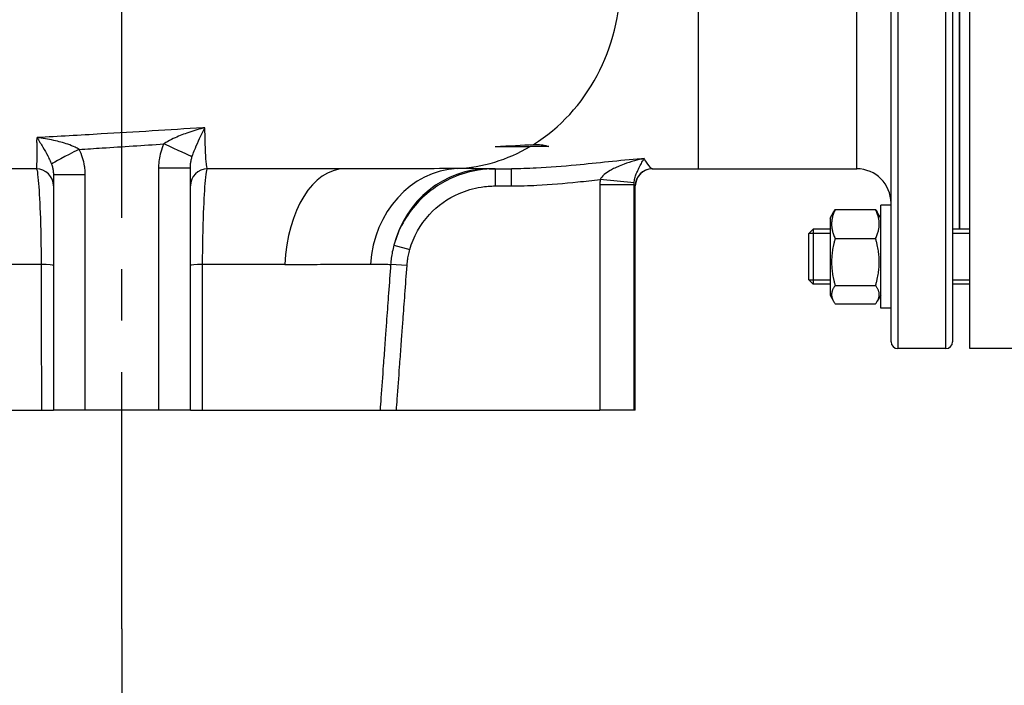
# Model space of a CAD drawing. Header units: millimetres. Extents: x -309 to 8091, y -6405 to -465.
# Tile 36 of 58: x 2518 to 2806, y -2874 to -2680. Entities that reach past the tile are written whole.
import ezdxf

# ---------------------------------------------------------------- set-up
doc = ezdxf.new("R2010")
doc.units = ezdxf.units.MM
doc.header["$LTSCALE"] = 20
doc.linetypes.add('MITTE', pattern=[2, 1.25, -0.25, 0.25, -0.25])
doc.layers.get('DEFPOINTS').update_dxf_attribs({"linetype": 'CONTINUOUS'})
for name, color, linetype in [('02-LINIE-035', 2, 'CONTINUOUS'), ('05-ACHSE', 1, 'MITTE'), ('06-MASSE1', 1, 'CONTINUOUS')]:
    doc.layers.add(name, color=color, linetype=linetype)
doc.styles.add('ACA_NORM', font='ROMANS.SHX')
doc.dimstyles.new('1-20', dxfattribs={"dimscale": 20, "dimtxt": 2.5, "dimasz": 3.5, "dimexe": 1, "dimexo": 0, "dimgap": 1, "dimtad": 1, "dimdec": 0, "dimzin": 0, "dimdsep": 46, "dimtxsty": 'ACA_NORM', "dimcen": 0, "dimadec": 0, "dimazin": 0, "dimtfac": 2.4, "dimtdec": 0, "dimtmove": 0, "dimatfit": 3, "dimfxl": 1, "dimtolj": 1, "dimtzin": 0, "dimarcsym": 0})

# ---------------------------------------------------------------- blocks, each defined once
blk = doc.blocks.new('*D11')
at = {"layer": '06-MASSE1', "color": 0, "lineweight": -2}
for p, q in [((3341.96, -2683.6), (3341.96, -3568.46)), ((2548.26, -2857.83), (2548.26, -3568.46)), ((2618.26, -3548.46), (3271.96, -3548.46))]:
    blk.add_line(p, q, dxfattribs=at)
at = {"layer": '06-MASSE1', "color": 0}
for points in [[(2618.26, -3536.79), (2618.26, -3560.13), (2548.26, -3548.46)], [(3271.96, -3536.79), (3271.96, -3560.13), (3341.96, -3548.46)]]:
    blk.add_solid(points, dxfattribs=at)
at = {"layer": 'DEFPOINTS', "color": 0}
for p in [(3341.96, -2683.6), (2548.26, -2857.83), (3341.96, -3548.46)]:
    blk.add_point(p, dxfattribs=at)
at = {"layer": '06-MASSE1', "color": 0, "insert": (2945.11, -3503.46), "char_height": 50, "attachment_point": 5, "style": 'ACA_NORM'}
blk.add_mtext('\\A1;790', dxfattribs=at)

msp = doc.modelspace()

# ---------------------------------------------------------------- linework, layer by layer
at = {"layer": '02-LINIE-035'}
for p, q in [((2774.96, -2556), (2774.96, -2776)), ((2788.96, -2776), (2788.96, -2556)), ((2795.96, -2776), (2795.96, -2556)), ((2772.96, -2774), (2772.96, -2558)), ((2790.96, -2558), (2790.96, -2774)), ((2792.96, -2639.55), (2792.96, -2741.14)), ((2792.96, -2741.14), (2792.96, -2639.55)), ((2716.66, -2674.39), (2716.66, -2723.5)), ((2762.96, -2723.5), (2762.96, -2674.39)), ((2657.33, -2717), (2667.5, -2717)), ((2673.02, -2717), (2667.5, -2717)), ((2523.26, -2723.5), (2417.33, -2723.5)), ((2558.97, -2723.25), (2568.26, -2723.25)), ((2558.97, -2723.25), (2558.97, -2794)), ((2568.26, -2794), (2568.26, -2723.25)), ((2613.3, -2723.5), (2573.26, -2723.5)), ((2655.53, -2723.5), (2662.08, -2723.5)), ((2657.34, -2723.5), (2657.34, -2728.5)), ((2662.08, -2728.5), (2662.08, -2723.5)), ((2703.19, -2723.5), (2716.66, -2723.5)), ((2716.66, -2723.5), (2762.96, -2723.5)), ((2528.26, -2725.14), (2537.55, -2725.14)), ((2528.26, -2725.14), (2528.26, -2794)), ((2537.55, -2794), (2537.55, -2725.14)), ((2697.9, -2727.64), (2687.98, -2726.63)), ((2657.34, -2728.5), (2662.08, -2728.5)), ((2697.88, -2728.17), (2687.9, -2728.17)), ((2687.9, -2728.17), (2687.9, -2794)), ((2697.88, -2794), (2697.88, -2728.17)), ((2698.26, -2728.5), (2698.19, -2728.5)), ((2698.26, -2794), (2698.26, -2728.5)), ((2756.66, -2735.41), (2768.45, -2735.41)), ((2769.96, -2764.14), (2769.96, -2734.14)), ((2772.96, -2734.14), (2769.96, -2734.14)), ((2755.16, -2737.89), (2756.16, -2736.16)), ((2755.16, -2737.89), (2755.16, -2760.39)), ((2769.96, -2737.89), (2768.95, -2736.16)), ((2748.96, -2742.37), (2750.18, -2741.14)), ((2750.18, -2741.14), (2750.18, -2757.14)), ((2755.16, -2741.14), (2750.18, -2741.14)), ((2795.96, -2741.14), (2790.96, -2741.14)), ((2748.96, -2755.92), (2748.96, -2742.37)), ((2755.16, -2742.35), (2748.98, -2742.35)), ((2756.66, -2743.84), (2768.45, -2743.84)), ((2795.96, -2742.35), (2790.96, -2742.35)), ((2627.73, -2745.8), (2632.36, -2747.08)), ((2524.69, -2751.4), (2469.74, -2751.4)), ((2595.91, -2751.4), (2571.83, -2751.4)), ((2631.56, -2751.75), (2626.78, -2751.4)), ((2748.96, -2755.92), (2750.18, -2757.14)), ((2748.98, -2755.94), (2755.16, -2755.94)), ((2755.16, -2757.14), (2750.18, -2757.14)), ((2756.66, -2757.58), (2768.45, -2757.58)), ((2790.96, -2755.94), (2795.96, -2755.94)), ((2795.96, -2757.14), (2790.96, -2757.14)), ((2755.16, -2760.39), (2756.16, -2762.13)), ((2769.96, -2760.39), (2768.95, -2762.13)), ((2756.66, -2762.88), (2768.45, -2762.88)), ((2772.96, -2764.14), (2769.96, -2764.14)), ((2788.96, -2776), (2774.96, -2776)), ((2815.96, -2776), (2795.96, -2776)), ((2472.84, -2794), (2524.74, -2794)), ((2524.74, -2794), (2528.26, -2794)), ((2537.55, -2794), (2528.26, -2794)), ((2558.97, -2794), (2537.55, -2794)), ((2568.26, -2794), (2558.97, -2794)), ((2568.26, -2794), (2571.78, -2794)), ((2571.78, -2794), (2623.68, -2794)), ((2623.68, -2794), (2628.47, -2794)), ((2628.47, -2794), (2687.9, -2794)), ((2697.88, -2794), (2687.9, -2794)), ((2698.26, -2794), (2697.88, -2794))]:
    msp.add_line(p, q, dxfattribs=at)
for centre, radius, start, end in [((2523.26, -2728.5), 5, 0, 90), ((2573.26, -2728.5), 5, 90, 180), ((2703.26, -2728.5), 5, 90, 180), ((2762.96, -2733.5), 10, 0, 90), ((2774.96, -2774), 2, 180, 270), ((2788.96, -2774), 2, 270, 0)]:
    msp.add_arc(centre, radius, start, end, dxfattribs=at)
for centre, major_axis, ratio, start_param, end_param in [((2643.91, -2668.5), (0, 55), 0.909469, 3.654796, 4.712389), ((2536.59, -2717.84), (-8.99, -4.39), 0.036679, 4.787395, 6.112948), ((2559.71, -2716.23), (9.18, -3.98), 0.032613, 0.189796, 1.495701), ((2643.91, -2668.5), (0, -55), 0.909469, 0.045759, 0.491092), ((2613.3, -2753.5), (0, 30), 0.581216, 0, 1.500983), ((2647.44, -2753.41), (-0.16, 30), 0.886173, 0.041057, 1.496345), ((2655.53, -2753.5), (0, 30), 0.958549, 0, 1.311414), ((2703.19, -2728.5), (0, 5), 0.999555, 0, 1.570796), ((2523.26, -2751.75), (5, 0), 0.072815, 0, 1.279945), ((2573.26, -2751.75), (-5, 0), 0.072815, 5.00324, 6.283185)]:
    msp.add_ellipse(centre, major_axis=major_axis, ratio=ratio, start_param=start_param, end_param=end_param, dxfattribs=at)
for points, knots in [([(2572.5, -2711.49), (2572.31, -2711.5), (2572.13, -2711.51), (2562.1, -2712.16), (2552.08, -2712.76), (2535.94, -2713.7), (2529.69, -2714.05), (2523.47, -2714.38)], [21.169118, 21.169118, 21.169118, 21.169118, 21.226177, 21.226177, 24.258488, 24.258488, 26.171552, 26.171552, 26.171552, 26.171552]), ([(2572.5, -2711.49), (2570.92, -2711.9), (2569.33, -2712.37), (2566.41, -2713.35), (2565.07, -2713.87), (2563.06, -2714.77), (2562.33, -2715.13), (2561.26, -2715.74), (2560.87, -2715.98), (2560.53, -2716.23)], [-0.001847, -0.001847, -0.001847, -0.001847, 0.628877, 0.628877, 1.197418, 1.197418, 1.552755, 1.552755, 1.774842, 1.774842, 1.774842, 1.774842]), ([(2568.74, -2720.07), (2568.84, -2719.76), (2568.95, -2719.43), (2569.27, -2718.56), (2569.49, -2718.01), (2570.09, -2716.55), (2570.51, -2715.62), (2571.44, -2713.63), (2571.97, -2712.55), (2572.5, -2711.49)], [-1.774842, -1.774842, -1.774842, -1.774842, -1.552755, -1.552755, -1.197418, -1.197418, -0.628877, -0.628877, 0.001847, 0.001847, 0.001847, 0.001847]), ([(2573.26, -2723.5), (2573.11, -2723.5), (2572.98, -2722.75), (2572.76, -2719.92), (2572.67, -2717.99), (2572.56, -2714.27), (2572.53, -2712.94), (2572.5, -2711.49)], [0, 0, 0, 0, 1.782965, 1.782965, 3.390145, 3.390145, 4.159138, 4.159138, 4.159138, 4.159138]), ([(2535.75, -2717.84), (2535.42, -2717.62), (2535.04, -2717.41), (2533.97, -2716.89), (2533.23, -2716.59), (2531.17, -2715.89), (2529.77, -2715.51), (2526.75, -2714.86), (2525.09, -2714.59), (2523.47, -2714.38)], [0, 0, 0, 0, 0.232203, 0.232203, 0.603727, 0.603727, 1.198165, 1.198165, 1.857621, 1.857621, 1.857621, 1.857621]), ([(2523.47, -2714.38), (2524.05, -2715.3), (2524.63, -2716.25), (2525.67, -2718.03), (2526.15, -2718.87), (2526.85, -2720.2), (2527.1, -2720.7), (2527.46, -2721.51), (2527.59, -2721.81), (2527.7, -2722.11)], [-1.857621, -1.857621, -1.857621, -1.857621, -1.198165, -1.198165, -0.603727, -0.603727, -0.232203, -0.232203, 0, 0, 0, 0]), ([(2523.46, -2715.81), (2523.43, -2718.11), (2523.41, -2719.93), (2523.35, -2722.73), (2523.31, -2723.5), (2523.26, -2723.5)], [6.680127, 6.680127, 6.680127, 6.680127, 8.15207, 8.15207, 9.881296, 9.881296, 9.881296, 9.881296]), ([(2535.75, -2717.84), (2538.01, -2717.7), (2540.26, -2717.56), (2548.5, -2717.03), (2554.52, -2716.63), (2560.53, -2716.23)], [-24.959337, -24.959337, -24.959337, -24.959337, -24.258488, -24.258488, -22.402302, -22.402302, -22.402302, -22.402302]), ([(2537.55, -2725.14), (2537.55, -2724.82), (2537.54, -2724.51), (2537.49, -2723.69), (2537.43, -2723.19), (2537.23, -2721.89), (2537.04, -2721.11), (2536.52, -2719.48), (2536.17, -2718.64), (2535.75, -2717.84)], [0, 0, 0, 0, 0.0942118, 0.0942118, 0.2449506, 0.2449506, 0.4861328, 0.4861328, 0.7536943, 0.7536943, 0.7536943, 0.7536943]), ([(2560.53, -2716.23), (2560.16, -2717.01), (2559.86, -2717.82), (2559.41, -2719.39), (2559.25, -2720.14), (2559.07, -2721.39), (2559.03, -2721.87), (2558.98, -2722.65), (2558.97, -2722.95), (2558.97, -2723.25)], [0, 0, 0, 0, 0.2560023, 0.2560023, 0.4867649, 0.4867649, 0.6309915, 0.6309915, 0.7211332, 0.7211332, 0.7211332, 0.7211332]), ([(2668.46, -2716.41), (2668.72, -2716.4), (2668.97, -2716.39), (2670.59, -2716.39), (2671.85, -2716.61), (2673.02, -2717)], [-1.096567, -1.096567, -1.096567, -1.096567, -0.928812, -0.928812, 0, 0, 0, 0]), ([(2568.26, -2723.25), (2568.26, -2723.12), (2568.26, -2722.99), (2568.28, -2722.64), (2568.29, -2722.43), (2568.35, -2721.87), (2568.4, -2721.53), (2568.54, -2720.81), (2568.63, -2720.44), (2568.74, -2720.07)], [-0.7211332, -0.7211332, -0.7211332, -0.7211332, -0.6309915, -0.6309915, -0.4867649, -0.4867649, -0.2560023, -0.2560023, 0, 0, 0, 0]), ([(2700.82, -2720.51), (2700.56, -2720.53), (2700.3, -2720.55), (2693.57, -2721.1), (2687.22, -2721.84), (2677.03, -2722.81), (2673.14, -2723.13), (2666.87, -2723.43), (2664.47, -2723.5), (2662.08, -2723.5)], [2.044095, 2.044095, 2.044095, 2.044095, 2.12022, 2.12022, 4.031404, 4.031404, 5.225894, 5.225894, 5.97245, 5.97245, 5.97245, 5.97245]), ([(2700.82, -2720.51), (2699.9, -2720.69), (2698.97, -2720.91), (2697.01, -2721.44), (2695.97, -2721.77), (2694.33, -2722.37), (2693.71, -2722.61), (2692.82, -2723.01), (2692.53, -2723.14), (2691.79, -2723.5), (2691.36, -2723.73), (2690.28, -2724.35), (2689.69, -2724.76), (2688.65, -2725.65), (2688.22, -2726.14), (2687.98, -2726.63)], [-2.341756, -2.341756, -2.341756, -2.341756, -1.931949, -1.931949, -1.463598, -1.463598, -1.170878, -1.170878, -1.024518, -1.024518, -0.790343, -0.790343, -0.415662, -0.415662, 0, 0, 0, 0]), ([(2697.9, -2727.64), (2697.93, -2727.17), (2698.03, -2726.69), (2698.26, -2725.8), (2698.4, -2725.39), (2698.65, -2724.74), (2698.76, -2724.49), (2698.93, -2724.1), (2699, -2723.94), (2699.21, -2723.5), (2699.35, -2723.2), (2699.73, -2722.46), (2699.96, -2722.01), (2700.41, -2721.21), (2700.61, -2720.84), (2700.82, -2720.51)], [0, 0, 0, 0, 0.415662, 0.415662, 0.790343, 0.790343, 1.024518, 1.024518, 1.170878, 1.170878, 1.463598, 1.463598, 1.931949, 1.931949, 2.341756, 2.341756, 2.341756, 2.341756]), ([(2703.19, -2723.5), (2702.97, -2723.5), (2702.48, -2722.92), (2701.46, -2721.47), (2701.15, -2721.01), (2700.82, -2720.51)], [0, 0, 0, 0, 1.517505, 1.517505, 2.071412, 2.071412, 2.071412, 2.071412]), ([(2523.26, -2723.5), (2523.33, -2723.5), (2523.4, -2723.67), (2523.59, -2724.56), (2523.72, -2725.54), (2524.03, -2729.14), (2524.23, -2732.38), (2524.55, -2740.74), (2524.67, -2746.03), (2524.69, -2751.4)], [0, 0, 0, 0, 0.474243, 0.474243, 1.233033, 1.233033, 2.447096, 2.447096, 3.793948, 3.793948, 3.793948, 3.793948]), ([(2527.7, -2722.11), (2527.83, -2722.45), (2527.94, -2722.8), (2528.1, -2723.48), (2528.16, -2723.81), (2528.23, -2724.34), (2528.24, -2724.55), (2528.26, -2724.88), (2528.26, -2725.01), (2528.26, -2725.14)], [-0.7536943, -0.7536943, -0.7536943, -0.7536943, -0.4861328, -0.4861328, -0.2449506, -0.2449506, -0.0942118, -0.0942118, 0, 0, 0, 0]), ([(2571.83, -2751.4), (2571.85, -2746.03), (2571.97, -2740.74), (2572.29, -2732.38), (2572.49, -2729.14), (2572.8, -2725.54), (2572.93, -2724.56), (2573.12, -2723.67), (2573.19, -2723.5), (2573.26, -2723.5)], [0, 0, 0, 0, 1.346851, 1.346851, 2.560915, 2.560915, 3.319704, 3.319704, 3.793948, 3.793948, 3.793948, 3.793948]), ([(2646.19, -2723.44), (2645.5, -2723.44), (2644.79, -2723.44), (2640.28, -2723.46), (2635.81, -2723.47), (2627.49, -2723.49), (2624.04, -2723.49), (2618.1, -2723.49), (2615.73, -2723.5), (2613.3, -2723.5)], [2.6728899, 2.6728899, 2.6728899, 2.6728899, 2.7147635, 2.7147635, 2.9265237, 2.9265237, 3.0588738, 3.0588738, 3.1415927, 3.1415927, 3.1415927, 3.1415927]), ([(2657.34, -2723.5), (2655.69, -2723.5), (2654.03, -2723.63), (2649.76, -2724.32), (2647.2, -2725.08), (2640.91, -2727.85), (2637.36, -2730.39), (2631.33, -2737), (2628.97, -2741.25), (2627.73, -2745.8)], [0, 0, 0, 0, 0.415656, 0.415656, 1.080707, 1.080707, 2.144787, 2.144787, 3.325251, 3.325251, 3.325251, 3.325251]), ([(2655.53, -2723.5), (2654.52, -2723.5), (2653.47, -2723.48), (2651.39, -2723.46), (2650.38, -2723.45), (2648.71, -2723.44), (2648.06, -2723.44), (2647.01, -2723.44), (2646.6, -2723.44), (2646.19, -2723.44)], [-3.141593, -3.141593, -3.141593, -3.141593, -0.911062, -0.911062, 1.099557, 1.099557, 2.356194, 2.356194, 3.141593, 3.141593, 3.141593, 3.141593]), ([(2662.08, -2728.5), (2664.56, -2728.5), (2667.05, -2728.42), (2673.51, -2728.09), (2677.48, -2727.74), (2683.63, -2727.11), (2685.81, -2726.87), (2687.98, -2726.63)], [-5.97245, -5.97245, -5.97245, -5.97245, -5.225894, -5.225894, -4.031404, -4.031404, -3.375256, -3.375256, -3.375256, -3.375256]), ([(2687.98, -2726.63), (2687.97, -2726.69), (2687.97, -2726.75), (2687.95, -2726.92), (2687.95, -2727.02), (2687.93, -2727.29), (2687.92, -2727.45), (2687.91, -2727.8), (2687.9, -2727.98), (2687.9, -2728.17)], [0, 0, 0, 0, 0.0192723, 0.0192723, 0.050108, 0.050108, 0.0994451, 0.0994451, 0.1541784, 0.1541784, 0.1541784, 0.1541784]), ([(2632.36, -2747.08), (2633.41, -2743.29), (2635.42, -2739.75), (2640.51, -2734.24), (2643.51, -2732.13), (2648.81, -2729.81), (2650.97, -2729.18), (2654.56, -2728.61), (2655.95, -2728.5), (2657.34, -2728.5)], [-3.325251, -3.325251, -3.325251, -3.325251, -2.144787, -2.144787, -1.080707, -1.080707, -0.415656, -0.415656, 0, 0, 0, 0]), ([(2697.88, -2728.17), (2697.88, -2728.1), (2697.88, -2728.04), (2697.88, -2727.92), (2697.88, -2727.87), (2697.89, -2727.78), (2697.89, -2727.74), (2697.89, -2727.68), (2697.89, -2727.66), (2697.9, -2727.64)], [-0.1541784, -0.1541784, -0.1541784, -0.1541784, -0.0994451, -0.0994451, -0.050108, -0.050108, -0.0192723, -0.0192723, 0, 0, 0, 0]), ([(2627.73, -2745.8), (2627.56, -2746.45), (2627.4, -2747.11), (2627.15, -2748.36), (2627.05, -2748.96), (2626.92, -2749.94), (2626.87, -2750.32), (2626.82, -2750.93), (2626.8, -2751.17), (2626.78, -2751.4)], [0, 0, 0, 0, 0.1681887, 0.1681887, 0.3197953, 0.3197953, 0.4145495, 0.4145495, 0.4737709, 0.4737709, 0.4737709, 0.4737709]), ([(2631.56, -2751.75), (2631.57, -2751.55), (2631.59, -2751.36), (2631.64, -2750.85), (2631.67, -2750.53), (2631.79, -2749.72), (2631.87, -2749.22), (2632.08, -2748.17), (2632.22, -2747.62), (2632.36, -2747.08)], [-0.4737709, -0.4737709, -0.4737709, -0.4737709, -0.4145495, -0.4145495, -0.3197953, -0.3197953, -0.1681887, -0.1681887, 0, 0, 0, 0]), ([(2524.69, -2751.4), (2524.7, -2753.37), (2524.7, -2755.34), (2524.7, -2760.46), (2524.71, -2763.61), (2524.72, -2771.8), (2524.72, -2776.84), (2524.74, -2785.92), (2524.74, -2789.96), (2524.74, -2794)], [-4.73701, -4.73701, -4.73701, -4.73701, -4.144884, -4.144884, -3.197482, -3.197482, -1.681639, -1.681639, -0.466368, -0.466368, -0.466368, -0.466368]), ([(2571.78, -2794), (2571.78, -2789.96), (2571.79, -2785.92), (2571.8, -2776.84), (2571.8, -2771.8), (2571.81, -2763.61), (2571.82, -2760.46), (2571.82, -2755.34), (2571.82, -2753.37), (2571.83, -2751.4)], [-4.270642, -4.270642, -4.270642, -4.270642, -3.055372, -3.055372, -1.539528, -1.539528, -0.592126, -0.592126, 0, 0, 0, 0]), ([(2595.91, -2751.4), (2597.74, -2751.4), (2599.52, -2751.4), (2604.01, -2751.39), (2606.63, -2751.39), (2612.96, -2751.36), (2616.38, -2751.34), (2619.84, -2751.32), (2620.39, -2751.32), (2620.92, -2751.31)], [-3.1415927, -3.1415927, -3.1415927, -3.1415927, -3.0588738, -3.0588738, -2.9265237, -2.9265237, -2.7147635, -2.7147635, -2.6728899, -2.6728899, -2.6728899, -2.6728899]), ([(2620.92, -2751.31), (2621.22, -2751.31), (2621.52, -2751.31), (2622.28, -2751.31), (2622.73, -2751.32), (2623.84, -2751.33), (2624.47, -2751.35), (2625.69, -2751.38), (2626.26, -2751.4), (2626.78, -2751.4)], [-3.141593, -3.141593, -3.141593, -3.141593, -2.356194, -2.356194, -1.099557, -1.099557, 0.911062, 0.911062, 3.055104, 3.055104, 3.055104, 3.055104]), ([(2626.78, -2751.4), (2626.58, -2754.2), (2626.37, -2756.99), (2625.99, -2762.31), (2625.8, -2764.83), (2625.5, -2768.93), (2625.39, -2770.5), (2625.2, -2773.06), (2625.13, -2774.05), (2624.92, -2777), (2624.77, -2778.97), (2624.4, -2784.09), (2624.17, -2787.24), (2623.85, -2791.59), (2623.77, -2792.79), (2623.68, -2794)], [-4.737981, -4.737981, -4.737981, -4.737981, -3.896989, -3.896989, -3.138912, -3.138912, -2.665114, -2.665114, -2.36899, -2.36899, -1.776743, -1.776743, -0.829147, -0.829147, -0.46733, -0.46733, -0.46733, -0.46733]), ([(2628.47, -2794), (2628.55, -2792.91), (2628.63, -2791.82), (2628.94, -2787.59), (2629.17, -2784.44), (2629.54, -2779.32), (2629.69, -2777.35), (2629.9, -2774.39), (2629.97, -2773.41), (2630.16, -2770.85), (2630.28, -2769.27), (2630.57, -2765.18), (2630.76, -2762.66), (2631.15, -2757.34), (2631.35, -2754.55), (2631.56, -2751.75)], [0.502302, 0.502302, 0.502302, 0.502302, 0.829147, 0.829147, 1.776743, 1.776743, 2.36899, 2.36899, 2.665114, 2.665114, 3.138912, 3.138912, 3.896989, 3.896989, 4.737981, 4.737981, 4.737981, 4.737981])]:
    msp.add_open_spline(points, degree=3, knots=knots, dxfattribs=at)
for points in [[(2523.46, -2715.81), (2523.46, -2715.36), (2523.46, -2714.88), (2523.47, -2714.38)], [(2657.33, -2717), (2661.52, -2716.78), (2665.24, -2716.59), (2668.46, -2716.41)], [(2697.88, -2728.17), (2698.03, -2728.38), (2698.13, -2728.5), (2698.19, -2728.5)]]:
    msp.add_open_spline(points, degree=3, dxfattribs=at)
for points, weights in [([(2756.66, -2735.41), (2754.66, -2739.62), (2756.66, -2743.84)], [1, 1.15470053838, 1]), ([(2756.16, -2736.16), (2756.37, -2735.79), (2756.66, -2735.41)], [1.03472368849, 1.01992921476, 1]), ([(2768.45, -2735.41), (2768.74, -2735.79), (2768.95, -2736.16)], [1, 1.01992921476, 1.03472368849]), ([(2768.45, -2743.84), (2770.45, -2739.62), (2768.45, -2735.41)], [1, 1.15470053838, 1]), ([(2756.66, -2743.84), (2754.66, -2750.71), (2756.66, -2757.58)], [1, 1.15470053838, 1]), ([(2768.45, -2757.58), (2770.45, -2750.71), (2768.45, -2743.84)], [1, 1.15470053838, 1]), ([(2756.66, -2757.58), (2754.66, -2760.23), (2756.66, -2762.88)], [1, 1.15470053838, 1]), ([(2768.45, -2762.88), (2770.45, -2760.23), (2768.45, -2757.58)], [1, 1.15470053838, 1])]:
    msp.add_rational_spline(points, weights, degree=2, dxfattribs=at)
at = {"layer": '05-ACHSE', "ltscale": 3}
msp.add_line((2548.26, -2857.83), (2548.26, -1922.35), dxfattribs=at)

# ---------------------------------------------------------------- dimensions: what is measured, and where the dimension line sits
at = {"layer": '06-MASSE1'}
dim = msp.add_linear_dim(base=(3341.96, -3548.46), p1=(2548.26, -2857.83), p2=(3341.96, -2683.6), angle=180, dimstyle='1-20', override={"dimrnd": 10}, dxfattribs=at)
dim.commit()
dim.dimension.update_dxf_attribs({"geometry": '*D11', "text_midpoint": (2945.11, -3503.46)})

doc.saveas('drawing.dxf')
